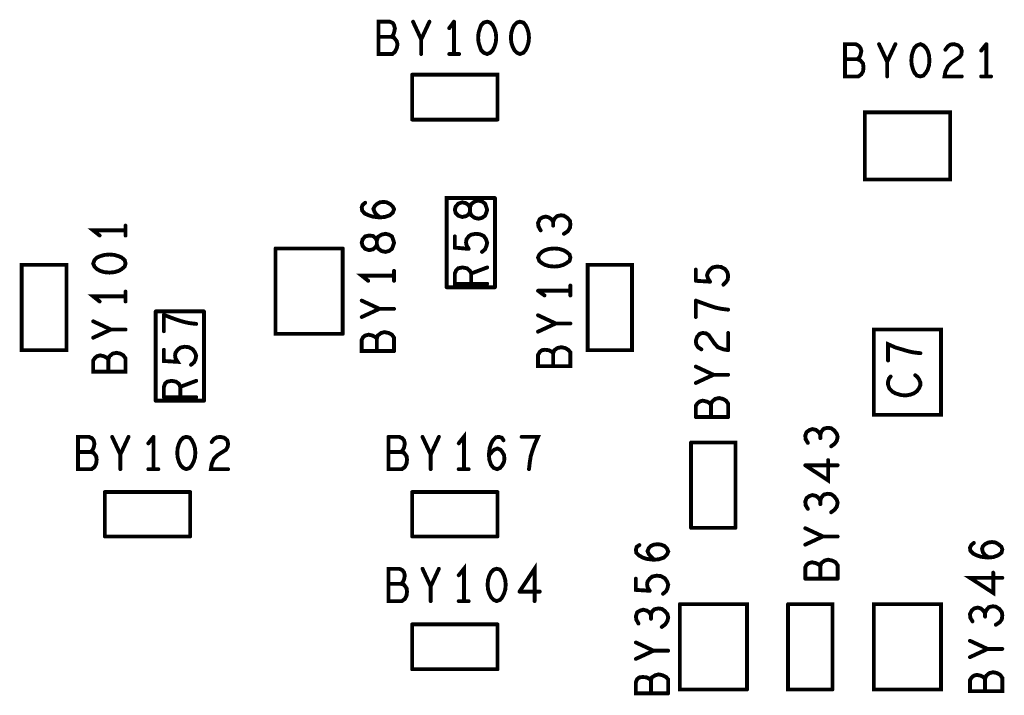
# Model space of a CAD drawing. Extents: x 17.4 to 50.4, y 21.5 to 42.5.
# Tile 31 of 33: x 38.1 to 40.4, y 31.9 to 33.4. Entities that reach past the tile are written whole.
import ezdxf

# ---------------------------------------------------------------- set-up
doc = ezdxf.new("R2010")
doc.units = 0
doc.layers.add('1', color=2, linetype='CONTINUOUS')

msp = doc.modelspace()

# ---------------------------------------------------------------- linework, layer by layer
at = {"layer": '1', "const_width": 0.009}
for points in [[(38.996, 33.361), (38.994, 33.352), (38.99, 33.344), (38.984, 33.339), (38.952, 33.339), (38.952, 33.414), (38.978, 33.414), (38.985, 33.411)], [(39.032, 33.414), (39.051, 33.373)], [(39.051, 33.339), (39.051, 33.373), (39.07, 33.414)], [(39.116, 33.399), (39.127, 33.414)], [(39.127, 33.414), (39.127, 33.339)], [(39.221, 33.398), (39.224, 33.388), (39.225, 33.377), (39.224, 33.366), (39.221, 33.356), (39.217, 33.348), (39.211, 33.342), (39.204, 33.339), (39.196, 33.342), (39.19, 33.348), (39.187, 33.356), (39.184, 33.366), (39.183, 33.377), (39.184, 33.388), (39.187, 33.398), (39.19, 33.406), (39.196, 33.412), (39.204, 33.414), (39.211, 33.412), (39.217, 33.406), (39.221, 33.398)], [(39.28, 33.414), (39.288, 33.412), (39.293, 33.406), (39.297, 33.398), (39.3, 33.388), (39.301, 33.377), (39.3, 33.366), (39.297, 33.356), (39.293, 33.348), (39.288, 33.342), (39.28, 33.339), (39.273, 33.342), (39.267, 33.348), (39.263, 33.356), (39.26, 33.366), (39.259, 33.377), (39.26, 33.388), (39.263, 33.398), (39.267, 33.406), (39.273, 33.412), (39.28, 33.414)], [(38.986, 33.383), (38.988, 33.389), (38.99, 33.398), (38.988, 33.406), (38.985, 33.411)], [(38.986, 33.383), (38.982, 33.379), (38.952, 33.379)], [(38.996, 33.361), (38.994, 33.369), (38.988, 33.377), (38.982, 33.379)], [(40.065, 33.287), (40.072, 33.292), (40.076, 33.299), (40.077, 33.308), (40.076, 33.317), (40.07, 33.324), (40.063, 33.327), (40.067, 33.331), (40.07, 33.337), (40.072, 33.346), (40.07, 33.353), (40.066, 33.358), (40.059, 33.362), (40.034, 33.362), (40.034, 33.287), (40.065, 33.287)], [(40.113, 33.362), (40.132, 33.321), (40.132, 33.287)], [(40.132, 33.321), (40.151, 33.362)], [(40.192, 33.346), (40.195, 33.353), (40.201, 33.359), (40.209, 33.362), (40.216, 33.359), (40.222, 33.353), (40.226, 33.346), (40.229, 33.336), (40.23, 33.324), (40.229, 33.313), (40.226, 33.303), (40.222, 33.296), (40.216, 33.289), (40.209, 33.287), (40.201, 33.289), (40.195, 33.296), (40.192, 33.303), (40.189, 33.313), (40.188, 33.324), (40.189, 33.336), (40.192, 33.346)], [(40.267, 33.349), (40.273, 33.357), (40.279, 33.361), (40.287, 33.362), (40.297, 33.359), (40.303, 33.353)], [(40.3, 33.332), (40.304, 33.338), (40.305, 33.346), (40.303, 33.353)], [(40.362, 33.362), (40.35, 33.347)], [(40.362, 33.362), (40.362, 33.287)], [(39.116, 33.339), (39.139, 33.339)], [(40.063, 33.327), (40.034, 33.327)], [(40.3, 33.332), (40.281, 33.319)], [(40.281, 33.319), (40.273, 33.311), (40.267, 33.298), (40.265, 33.287), (40.305, 33.287)], [(39.03, 33.291), (39.228, 33.291), (39.228, 33.187)], [(39.03, 33.187), (39.03, 33.291)], [(40.35, 33.287), (40.373, 33.287)], [(39.03, 33.187), (39.228, 33.187)], [(40.08, 33.048), (40.278, 33.048), (40.278, 33.204), (40.08, 33.204), (40.08, 33.048)], [(39.222, 33.005), (39.11, 33.005), (39.11, 32.798)], [(39.222, 32.798), (39.222, 33.005)], [(38.954, 32.96), (38.938, 32.962), (38.929, 32.965), (38.92, 32.969), (38.914, 32.976), (38.913, 32.983), (38.915, 32.989), (38.921, 32.994)], [(38.954, 32.96), (38.966, 32.961), (38.978, 32.965), (38.985, 32.971), (38.988, 32.979), (38.985, 32.985), (38.979, 32.991), (38.971, 32.995), (38.964, 32.996), (38.955, 32.995), (38.948, 32.991), (38.943, 32.986), (38.94, 32.98), (38.943, 32.972), (38.948, 32.966), (38.956, 32.96)], [(39.164, 32.973), (39.161, 32.967), (39.155, 32.963), (39.146, 32.961), (39.137, 32.964), (39.131, 32.97), (39.129, 32.978), (39.131, 32.985), (39.137, 32.992), (39.146, 32.995), (39.155, 32.993), (39.161, 32.988), (39.164, 32.983), (39.164, 32.973)], [(39.204, 32.978), (39.202, 32.984), (39.199, 32.992), (39.192, 32.997), (39.184, 32.999), (39.175, 32.997), (39.167, 32.991), (39.164, 32.983), (39.164, 32.973), (39.167, 32.965), (39.175, 32.959), (39.184, 32.957), (39.192, 32.959), (39.199, 32.964), (39.202, 32.971), (39.204, 32.978)], [(39.328, 32.93), (39.323, 32.939), (39.322, 32.947), (39.326, 32.956), (39.332, 32.96)], [(39.332, 32.96), (39.34, 32.962), (39.347, 32.96), (39.353, 32.956), (39.357, 32.95), (39.36, 32.957), (39.366, 32.963), (39.375, 32.965), (39.382, 32.964), (39.39, 32.959), (39.396, 32.952), (39.397, 32.944), (39.396, 32.936), (39.391, 32.928), (39.382, 32.922)], [(38.365, 32.918), (38.365, 32.941)], [(39.357, 32.941), (39.357, 32.95)], [(38.305, 32.918), (38.29, 32.93), (38.365, 32.93)], [(38.948, 32.897), (38.945, 32.891), (38.939, 32.886), (38.93, 32.884), (38.921, 32.887), (38.915, 32.894), (38.913, 32.901), (38.915, 32.909), (38.921, 32.916), (38.93, 32.918), (38.939, 32.917), (38.945, 32.912), (38.948, 32.906), (38.948, 32.897)], [(38.976, 32.882), (38.983, 32.887), (38.986, 32.895), (38.988, 32.901), (38.986, 32.908), (38.983, 32.916), (38.976, 32.92), (38.968, 32.922), (38.959, 32.92), (38.951, 32.915), (38.948, 32.906), (38.948, 32.897), (38.951, 32.888), (38.959, 32.882), (38.968, 32.88), (38.976, 32.882)], [(39.161, 32.887), (39.129, 32.89), (39.129, 32.916)], [(39.156, 32.909), (39.161, 32.916), (39.167, 32.92), (39.177, 32.922)], [(39.177, 32.922), (39.187, 32.921), (39.196, 32.917), (39.201, 32.91), (39.204, 32.901), (39.202, 32.893), (39.199, 32.886), (39.192, 32.88)], [(38.869, 32.888), (38.713, 32.888)], [(38.713, 32.888), (38.713, 32.69), (38.869, 32.69)], [(38.869, 32.888), (38.869, 32.69)], [(39.156, 32.909), (39.155, 32.902), (39.156, 32.896), (39.161, 32.887)], [(39.331, 32.88), (39.338, 32.884), (39.348, 32.887), (39.36, 32.888)], [(39.36, 32.888), (39.371, 32.887), (39.381, 32.884), (39.388, 32.88), (39.395, 32.874), (39.397, 32.867), (39.395, 32.859), (39.388, 32.854), (39.381, 32.85), (39.371, 32.847), (39.36, 32.846), (39.348, 32.847), (39.338, 32.85)], [(38.316, 32.833), (38.328, 32.832), (38.339, 32.833), (38.349, 32.836), (38.356, 32.84), (38.363, 32.846), (38.365, 32.853), (38.363, 32.861), (38.356, 32.867), (38.349, 32.87), (38.339, 32.873), (38.328, 32.874), (38.316, 32.873), (38.306, 32.87), (38.299, 32.867), (38.293, 32.861), (38.29, 32.853), (38.293, 32.846), (38.299, 32.84), (38.306, 32.836), (38.316, 32.833)], [(39.338, 32.85), (39.331, 32.854), (39.325, 32.859), (39.322, 32.867), (39.325, 32.874), (39.331, 32.88)], [(38.228, 32.652), (38.228, 32.85), (38.124, 32.85), (38.124, 32.652), (38.228, 32.652)], [(39.204, 32.806), (39.129, 32.806), (39.129, 32.83), (39.132, 32.837), (39.137, 32.842), (39.147, 32.844), (39.157, 32.842)], [(39.157, 32.842), (39.164, 32.836), (39.167, 32.83), (39.204, 32.844)], [(39.54, 32.85), (39.54, 32.652), (39.437, 32.652), (39.437, 32.85), (39.54, 32.85)], [(39.721, 32.811), (39.716, 32.819), (39.714, 32.826), (39.716, 32.832), (39.721, 32.839), (39.727, 32.844), (39.737, 32.846)], [(39.737, 32.846), (39.747, 32.845), (39.756, 32.84), (39.761, 32.833), (39.763, 32.825), (39.762, 32.816), (39.758, 32.81), (39.752, 32.804)], [(38.928, 32.813), (38.913, 32.825), (38.988, 32.825)], [(38.988, 32.813), (38.988, 32.836)], [(39.167, 32.83), (39.167, 32.806)], [(39.688, 32.813), (39.688, 32.839)], [(39.222, 32.798), (39.11, 32.798)], [(39.397, 32.802), (39.397, 32.779)], [(39.721, 32.811), (39.688, 32.813)], [(38.365, 32.777), (38.29, 32.777), (38.305, 32.765)], [(38.365, 32.765), (38.365, 32.788)], [(39.397, 32.79), (39.322, 32.79)], [(39.337, 32.779), (39.322, 32.79)], [(38.913, 32.767), (38.954, 32.748)], [(39.688, 32.767), (39.707, 32.76), (39.721, 32.755), (39.733, 32.751), (39.747, 32.748), (39.763, 32.746)], [(39.688, 32.729), (39.688, 32.767)], [(38.547, 32.742), (38.435, 32.742)], [(38.435, 32.535), (38.435, 32.742)], [(38.454, 32.734), (38.454, 32.696)], [(38.454, 32.734), (38.472, 32.727)], [(38.547, 32.742), (38.547, 32.535)], [(38.988, 32.748), (38.954, 32.748), (38.913, 32.729)], [(39.363, 32.714), (39.322, 32.733)], [(38.29, 32.719), (38.331, 32.7), (38.365, 32.7)], [(38.472, 32.727), (38.486, 32.722), (38.499, 32.718)], [(38.499, 32.718), (38.512, 32.715), (38.529, 32.713)], [(39.322, 32.695), (39.363, 32.714)], [(39.363, 32.714), (39.397, 32.714)], [(38.29, 32.681), (38.331, 32.7)], [(38.948, 32.679), (38.944, 32.683), (38.938, 32.686), (38.929, 32.688), (38.921, 32.686), (38.916, 32.682), (38.913, 32.676), (38.913, 32.65), (38.988, 32.65)], [(38.988, 32.65), (38.988, 32.681), (38.983, 32.688), (38.975, 32.692), (38.966, 32.694), (38.958, 32.692), (38.95, 32.686), (38.948, 32.679), (38.948, 32.65)], [(39.693, 32.659), (39.689, 32.666), (39.688, 32.674), (39.691, 32.683), (39.697, 32.69), (39.704, 32.692)], [(39.752, 32.654), (39.739, 32.659), (39.731, 32.668), (39.718, 32.687), (39.712, 32.691), (39.704, 32.692)], [(39.763, 32.652), (39.763, 32.692)], [(40.101, 32.502), (40.257, 32.502), (40.257, 32.7), (40.101, 32.7), (40.101, 32.502)], [(38.517, 32.618), (38.524, 32.624), (38.527, 32.63), (38.529, 32.639), (38.526, 32.647), (38.521, 32.654), (38.512, 32.659), (38.502, 32.66), (38.492, 32.658)], [(40.209, 32.645), (40.192, 32.647), (40.179, 32.65), (40.166, 32.654), (40.152, 32.658), (40.134, 32.666), (40.134, 32.628)], [(38.365, 32.633), (38.365, 32.602), (38.29, 32.602), (38.29, 32.628), (38.294, 32.634), (38.299, 32.638), (38.306, 32.64), (38.315, 32.638), (38.321, 32.635), (38.325, 32.631), (38.328, 32.638), (38.335, 32.644), (38.344, 32.646), (38.353, 32.644), (38.36, 32.64), (38.365, 32.633)], [(38.492, 32.658), (38.486, 32.653), (38.481, 32.646), (38.48, 32.64), (38.481, 32.633), (38.486, 32.625), (38.454, 32.627), (38.454, 32.653)], [(39.376, 32.659), (39.385, 32.657), (39.392, 32.653), (39.397, 32.647), (39.397, 32.615), (39.322, 32.615), (39.322, 32.641), (39.326, 32.648), (39.331, 32.652), (39.338, 32.653), (39.347, 32.652), (39.353, 32.649), (39.357, 32.645), (39.36, 32.652), (39.367, 32.657), (39.376, 32.659)], [(39.357, 32.645), (39.357, 32.615)], [(39.693, 32.659), (39.701, 32.654)], [(39.752, 32.654), (39.763, 32.652)], [(38.325, 32.631), (38.325, 32.602)], [(39.729, 32.595), (39.688, 32.614)], [(39.688, 32.576), (39.729, 32.595), (39.763, 32.595)], [(40.14, 32.591), (40.136, 32.586), (40.134, 32.579), (40.134, 32.572), (40.137, 32.563), (40.144, 32.556)], [(40.144, 32.556), (40.151, 32.552), (40.164, 32.548), (40.175, 32.547), (40.186, 32.549), (40.194, 32.552), (40.201, 32.557), (40.206, 32.564), (40.209, 32.571), (40.209, 32.577), (40.206, 32.584), (40.202, 32.59), (40.197, 32.594)], [(38.492, 32.567), (38.489, 32.574), (38.482, 32.579), (38.472, 32.581), (38.462, 32.579), (38.457, 32.575), (38.454, 32.567), (38.454, 32.543)], [(38.529, 32.581), (38.492, 32.567), (38.492, 32.543)], [(38.435, 32.535), (38.547, 32.535)], [(38.529, 32.543), (38.454, 32.543)], [(39.688, 32.497), (39.688, 32.523), (39.692, 32.529), (39.697, 32.533)], [(39.723, 32.526), (39.719, 32.53), (39.713, 32.533), (39.704, 32.535), (39.697, 32.533)], [(39.723, 32.497), (39.723, 32.526), (39.726, 32.533), (39.733, 32.539), (39.742, 32.541), (39.751, 32.539), (39.758, 32.535), (39.763, 32.528), (39.763, 32.497)], [(39.688, 32.497), (39.763, 32.497)], [(39.15, 32.376), (39.15, 32.451), (39.138, 32.436)], [(39.977, 32.456), (39.973, 32.462), (39.967, 32.467), (39.959, 32.469), (39.952, 32.467), (39.945, 32.462), (39.942, 32.454), (39.943, 32.445), (39.948, 32.437)], [(39.985, 32.47), (39.979, 32.463), (39.977, 32.456), (39.977, 32.448)], [(39.985, 32.47), (39.994, 32.472)], [(40.002, 32.429), (40.01, 32.435), (40.015, 32.442), (40.017, 32.451), (40.015, 32.458), (40.009, 32.466), (40.002, 32.471), (39.994, 32.472)], [(38.291, 32.443), (38.293, 32.435), (38.291, 32.426), (38.288, 32.42), (38.284, 32.416), (38.291, 32.414), (38.297, 32.406), (38.298, 32.398), (38.297, 32.389), (38.293, 32.381), (38.286, 32.376), (38.255, 32.376), (38.255, 32.451), (38.28, 32.451), (38.287, 32.448), (38.291, 32.443)], [(38.353, 32.41), (38.334, 32.451)], [(38.372, 32.451), (38.353, 32.41), (38.353, 32.376)], [(38.418, 32.436), (38.43, 32.451)], [(38.43, 32.451), (38.43, 32.376)], [(38.506, 32.376), (38.499, 32.379), (38.493, 32.385), (38.489, 32.393), (38.486, 32.403), (38.485, 32.414), (38.486, 32.425), (38.489, 32.435), (38.493, 32.443), (38.499, 32.449)], [(38.499, 32.449), (38.506, 32.451)], [(38.506, 32.451), (38.514, 32.449), (38.519, 32.443), (38.523, 32.435), (38.526, 32.425), (38.527, 32.414), (38.526, 32.403), (38.523, 32.393), (38.519, 32.385), (38.514, 32.379), (38.506, 32.376)], [(38.565, 32.439), (38.57, 32.446), (38.577, 32.45), (38.585, 32.451), (38.594, 32.449), (38.601, 32.443), (38.603, 32.435), (38.602, 32.428), (38.598, 32.421), (38.579, 32.409), (38.57, 32.4), (38.565, 32.388), (38.563, 32.376), (38.603, 32.376)], [(39.006, 32.376), (38.975, 32.376), (38.975, 32.451)], [(39.017, 32.406), (39.011, 32.414), (39.004, 32.416), (39.008, 32.42), (39.011, 32.426), (39.013, 32.435), (39.011, 32.443), (39.007, 32.448), (39, 32.451), (38.975, 32.451)], [(39.054, 32.451), (39.073, 32.41)], [(39.073, 32.41), (39.092, 32.451)], [(39.224, 32.45), (39.218, 32.444), (39.213, 32.435), (39.21, 32.426), (39.208, 32.41)], [(39.224, 32.45), (39.231, 32.451), (39.238, 32.449), (39.242, 32.443)], [(39.305, 32.406), (39.309, 32.419), (39.314, 32.433), (39.322, 32.451), (39.284, 32.451)], [(39.78, 32.24), (39.78, 32.438), (39.677, 32.438)], [(39.677, 32.24), (39.677, 32.438)], [(38.284, 32.416), (38.255, 32.416)], [(38.975, 32.416), (39.004, 32.416)], [(39.073, 32.41), (39.073, 32.376)], [(39.208, 32.408), (39.215, 32.416), (39.22, 32.421), (39.228, 32.424), (39.235, 32.421), (39.239, 32.416), (39.243, 32.409), (39.244, 32.4)], [(39.243, 32.393), (39.239, 32.385), (39.234, 32.379), (39.227, 32.376), (39.219, 32.379), (39.213, 32.386), (39.209, 32.398), (39.208, 32.41)], [(39.006, 32.376), (39.013, 32.381), (39.017, 32.389), (39.018, 32.398), (39.017, 32.406)], [(39.243, 32.393), (39.244, 32.4)], [(39.305, 32.406), (39.303, 32.393), (39.301, 32.376)], [(39.942, 32.385), (39.995, 32.35), (39.995, 32.397)], [(38.418, 32.376), (38.441, 32.376)], [(39.161, 32.376), (39.138, 32.376)], [(40.017, 32.385), (39.942, 32.385)], [(38.515, 32.323), (38.317, 32.323)], [(38.317, 32.323), (38.317, 32.22)], [(38.515, 32.323), (38.515, 32.22)], [(39.228, 32.323), (39.03, 32.323)], [(39.03, 32.22), (39.03, 32.323)], [(39.228, 32.323), (39.228, 32.22)], [(39.994, 32.319), (39.985, 32.317), (39.979, 32.31), (39.977, 32.303), (39.977, 32.295)], [(40.015, 32.289), (40.017, 32.298), (40.015, 32.305), (40.009, 32.313), (40.002, 32.318), (39.994, 32.319)], [(39.977, 32.303), (39.973, 32.309), (39.967, 32.314), (39.959, 32.316), (39.952, 32.314), (39.945, 32.309), (39.942, 32.301), (39.943, 32.292), (39.948, 32.284)], [(40.015, 32.289), (40.01, 32.282), (40.002, 32.276)], [(39.677, 32.24), (39.78, 32.24)], [(39.942, 32.239), (39.983, 32.22), (39.942, 32.201)], [(38.317, 32.22), (38.515, 32.22)], [(39.03, 32.22), (39.228, 32.22)], [(40.017, 32.22), (39.983, 32.22)], [(40.378, 32.172), (40.365, 32.171), (40.349, 32.173), (40.34, 32.176), (40.332, 32.18), (40.325, 32.187), (40.324, 32.194), (40.327, 32.2), (40.333, 32.205)], [(40.354, 32.197), (40.359, 32.202), (40.367, 32.206), (40.375, 32.207), (40.383, 32.206), (40.39, 32.202), (40.397, 32.196)], [(39.59, 32.166), (39.574, 32.168), (39.565, 32.171), (39.556, 32.176), (39.55, 32.182), (39.549, 32.189), (39.551, 32.196), (39.557, 32.2)], [(39.59, 32.166), (39.602, 32.167), (39.614, 32.171), (39.621, 32.178), (39.624, 32.185), (39.621, 32.192), (39.615, 32.198), (39.607, 32.201), (39.6, 32.202), (39.591, 32.201), (39.584, 32.198), (39.579, 32.193), (39.576, 32.186), (39.579, 32.179), (39.584, 32.173), (39.592, 32.166)], [(40.368, 32.171), (40.359, 32.177), (40.354, 32.183), (40.352, 32.191), (40.354, 32.197)], [(40.397, 32.196), (40.399, 32.19), (40.397, 32.182), (40.389, 32.176)], [(39.942, 32.122), (39.942, 32.148), (39.945, 32.154), (39.95, 32.158)], [(39.95, 32.158), (39.958, 32.16), (39.967, 32.158), (39.973, 32.155), (39.977, 32.151), (39.979, 32.158), (39.987, 32.164), (39.995, 32.166)], [(39.995, 32.166), (40.004, 32.164)], [(40.017, 32.122), (40.017, 32.153), (40.012, 32.16), (40.004, 32.164)], [(40.378, 32.172), (40.389, 32.176)], [(39.006, 32.07), (39.013, 32.075), (39.017, 32.083), (39.018, 32.092), (39.017, 32.1), (39.011, 32.108), (39.004, 32.11), (39.008, 32.114), (39.011, 32.12), (39.013, 32.129), (39.011, 32.137), (39.007, 32.142), (39, 32.145), (38.975, 32.145), (38.975, 32.07), (39.006, 32.07)], [(39.054, 32.145), (39.073, 32.104), (39.073, 32.07)], [(39.073, 32.104), (39.092, 32.145)], [(39.15, 32.07), (39.15, 32.145), (39.138, 32.13)], [(39.226, 32.145), (39.234, 32.143), (39.239, 32.137), (39.243, 32.129), (39.246, 32.119), (39.247, 32.108), (39.246, 32.097), (39.243, 32.087), (39.239, 32.079), (39.234, 32.073), (39.226, 32.07), (39.219, 32.073), (39.213, 32.079), (39.209, 32.087), (39.206, 32.097), (39.205, 32.108), (39.206, 32.119), (39.209, 32.129), (39.213, 32.137), (39.219, 32.143), (39.226, 32.145)], [(39.279, 32.092), (39.314, 32.145), (39.314, 32.07)], [(39.977, 32.151), (39.977, 32.122)], [(40.399, 32.124), (40.324, 32.124), (40.378, 32.089), (40.378, 32.136)], [(39.581, 32.094), (39.549, 32.096), (39.549, 32.122)], [(39.581, 32.094), (39.576, 32.102), (39.575, 32.109), (39.576, 32.115)], [(39.576, 32.115), (39.581, 32.122), (39.587, 32.127), (39.597, 32.129), (39.607, 32.128), (39.616, 32.123), (39.621, 32.116), (39.624, 32.108), (39.622, 32.099)], [(39.942, 32.122), (40.017, 32.122)], [(39.004, 32.11), (38.975, 32.11)], [(39.326, 32.092), (39.279, 32.092)], [(39.612, 32.087), (39.619, 32.093), (39.622, 32.099)], [(39.138, 32.07), (39.161, 32.07)], [(39.555, 32.018), (39.55, 32.027), (39.549, 32.035), (39.552, 32.044), (39.559, 32.048), (39.566, 32.05), (39.574, 32.048), (39.58, 32.044), (39.584, 32.038), (39.586, 32.045), (39.592, 32.051)], [(39.609, 32.01), (39.617, 32.016), (39.622, 32.024), (39.624, 32.032), (39.622, 32.04), (39.616, 32.047), (39.609, 32.052), (39.601, 32.053), (39.592, 32.051)], [(39.807, 31.865), (39.807, 32.063), (39.651, 32.063)], [(39.651, 32.063), (39.651, 31.865), (39.807, 31.865)], [(40.005, 31.865), (40.005, 32.063), (39.902, 32.063)], [(39.902, 32.063), (39.902, 31.865), (40.005, 31.865)], [(40.101, 31.865), (40.257, 31.865), (40.257, 32.063), (40.101, 32.063), (40.101, 31.865)], [(40.359, 32.042), (40.355, 32.048), (40.349, 32.053), (40.342, 32.055), (40.334, 32.053), (40.328, 32.048), (40.324, 32.04), (40.325, 32.031), (40.33, 32.023)], [(40.359, 32.034), (40.359, 32.042), (40.362, 32.049), (40.368, 32.056), (40.377, 32.058)], [(40.377, 32.058), (40.384, 32.057), (40.392, 32.052), (40.398, 32.044), (40.399, 32.037), (40.398, 32.028), (40.393, 32.021), (40.384, 32.015)], [(39.584, 32.038), (39.584, 32.029)], [(39.228, 32.016), (39.03, 32.016)], [(39.03, 31.912), (39.03, 32.016)], [(39.228, 32.016), (39.228, 31.912)], [(40.324, 31.978), (40.365, 31.959), (40.399, 31.959)], [(39.549, 31.936), (39.59, 31.955), (39.549, 31.974)], [(39.59, 31.955), (39.624, 31.955)], [(40.365, 31.959), (40.324, 31.94)], [(39.03, 31.912), (39.228, 31.912)], [(39.624, 31.856), (39.549, 31.856), (39.549, 31.882), (39.552, 31.889), (39.557, 31.893), (39.565, 31.894), (39.574, 31.893), (39.58, 31.89), (39.584, 31.886), (39.586, 31.893), (39.594, 31.898)], [(39.584, 31.886), (39.584, 31.856)], [(39.624, 31.856), (39.624, 31.888), (39.619, 31.894), (39.611, 31.898), (39.602, 31.9), (39.594, 31.898)], [(40.333, 31.897), (40.34, 31.899), (40.349, 31.897), (40.355, 31.894), (40.359, 31.89), (40.362, 31.897), (40.369, 31.903), (40.378, 31.905), (40.387, 31.903), (40.394, 31.899), (40.399, 31.892), (40.399, 31.861), (40.324, 31.861), (40.324, 31.887), (40.328, 31.893), (40.333, 31.897)], [(40.359, 31.89), (40.359, 31.861)]]:
    msp.add_lwpolyline(points, dxfattribs=at)
at = {"layer": '1', "const_width": 0.0045}
for points in [[(39.03425, 33.414, 1), (39.02975, 33.414, 1)], [(39.07225, 33.414, 1), (39.06775, 33.414, 1)], [(39.12925, 33.414, 1), (39.12475, 33.414, 1)], [(39.12925, 33.414, 1), (39.12475, 33.414, 1)], [(39.28225, 33.414, 1), (39.27775, 33.414, 1)], [(39.28225, 33.414, 1), (39.27775, 33.414, 1)], [(38.98725, 33.411, 1), (38.98275, 33.411, 1)], [(38.98725, 33.411, 1), (38.98275, 33.411, 1)], [(39.11825, 33.399, 1), (39.11375, 33.399, 1)], [(39.22325, 33.398, 1), (39.21875, 33.398, 1)], [(39.22325, 33.398, 1), (39.21875, 33.398, 1)], [(38.95425, 33.379, 1), (38.94975, 33.379, 1)], [(38.98425, 33.379, 1), (38.97975, 33.379, 1)], [(38.98825, 33.383, 1), (38.98375, 33.383, 1)], [(38.98825, 33.383, 1), (38.98375, 33.383, 1)], [(39.05325, 33.373, 1), (39.04875, 33.373, 1)], [(38.99825, 33.361, 1), (38.99375, 33.361, 1)], [(38.99825, 33.361, 1), (38.99375, 33.361, 1)], [(40.11525, 33.362, 1), (40.11075, 33.362, 1)], [(40.15325, 33.362, 1), (40.14875, 33.362, 1)], [(40.19425, 33.346, 1), (40.18975, 33.346, 1)], [(40.19425, 33.346, 1), (40.18975, 33.346, 1)], [(40.26925, 33.349, 1), (40.26475, 33.349, 1)], [(40.30525, 33.353, 1), (40.30075, 33.353, 1)], [(40.30525, 33.353, 1), (40.30075, 33.353, 1)], [(40.35225, 33.347, 1), (40.34775, 33.347, 1)], [(40.36425, 33.362, 1), (40.35975, 33.362, 1)], [(40.36425, 33.362, 1), (40.35975, 33.362, 1)], [(39.05325, 33.339, 1), (39.04875, 33.339, 1)], [(39.11825, 33.339, 1), (39.11375, 33.339, 1)], [(39.12925, 33.339, 1), (39.12475, 33.339, 1)], [(39.14125, 33.339, 1), (39.13675, 33.339, 1)], [(40.03625, 33.327, 1), (40.03175, 33.327, 1)], [(40.06525, 33.327, 1), (40.06075, 33.327, 1)], [(40.30225, 33.332, 1), (40.29775, 33.332, 1)], [(40.30225, 33.332, 1), (40.29775, 33.332, 1)], [(40.13425, 33.321, 1), (40.12975, 33.321, 1)], [(40.28325, 33.319, 1), (40.27875, 33.319, 1)], [(40.28325, 33.319, 1), (40.27875, 33.319, 1)], [(39.03225, 33.291, 1), (39.02775, 33.291, 1)], [(39.03225, 33.291, 1), (39.02775, 33.291, 1)], [(40.06725, 33.287, 1), (40.06275, 33.287, 1)], [(40.06725, 33.287, 1), (40.06275, 33.287, 1)], [(40.13425, 33.287, 1), (40.12975, 33.287, 1)], [(40.30725, 33.287, 1), (40.30275, 33.287, 1)], [(40.35225, 33.287, 1), (40.34775, 33.287, 1)], [(40.36425, 33.287, 1), (40.35975, 33.287, 1)], [(40.37525, 33.287, 1), (40.37075, 33.287, 1)], [(39.03225, 33.187, 1), (39.02775, 33.187, 1)], [(39.03225, 33.187, 1), (39.02775, 33.187, 1)], [(39.23025, 33.187, 1), (39.22575, 33.187, 1)], [(39.23025, 33.187, 1), (39.22575, 33.187, 1)], [(40.08225, 33.048, 1), (40.07775, 33.048, 1)], [(40.08225, 33.048, 1), (40.07775, 33.048, 1)], [(39.22425, 33.005, 1), (39.21975, 33.005, 1)], [(39.22425, 33.005, 1), (39.21975, 33.005, 1)], [(38.92325, 32.994, 1), (38.91875, 32.994, 1)], [(38.95625, 32.96, 1), (38.95175, 32.96, 1)], [(38.95625, 32.96, 1), (38.95175, 32.96, 1)], [(38.95825, 32.96, 1), (38.95375, 32.96, 1)], [(39.16625, 32.973, 1), (39.16175, 32.973, 1)], [(39.16625, 32.973, 1), (39.16175, 32.973, 1)], [(39.20625, 32.978, 1), (39.20175, 32.978, 1)], [(39.20625, 32.978, 1), (39.20175, 32.978, 1)], [(39.33425, 32.96, 1), (39.32975, 32.96, 1)], [(39.33425, 32.96, 1), (39.32975, 32.96, 1)], [(38.36725, 32.941, 1), (38.36275, 32.941, 1)], [(39.35925, 32.95, 1), (39.35475, 32.95, 1)], [(39.35925, 32.941, 1), (39.35475, 32.941, 1)], [(38.30725, 32.918, 1), (38.30275, 32.918, 1)], [(38.36725, 32.93, 1), (38.36275, 32.93, 1)], [(38.36725, 32.918, 1), (38.36275, 32.918, 1)], [(39.13125, 32.916, 1), (39.12675, 32.916, 1)], [(39.17925, 32.922, 1), (39.17475, 32.922, 1)], [(39.17925, 32.922, 1), (39.17475, 32.922, 1)], [(39.33025, 32.93, 1), (39.32575, 32.93, 1)], [(39.38425, 32.922, 1), (39.37975, 32.922, 1)], [(38.71525, 32.888, 1), (38.71075, 32.888, 1)], [(38.71525, 32.888, 1), (38.71075, 32.888, 1)], [(38.87125, 32.888, 1), (38.86675, 32.888, 1)], [(38.87125, 32.888, 1), (38.86675, 32.888, 1)], [(38.95025, 32.897, 1), (38.94575, 32.897, 1)], [(38.95025, 32.897, 1), (38.94575, 32.897, 1)], [(39.15825, 32.909, 1), (39.15375, 32.909, 1)], [(39.15825, 32.909, 1), (39.15375, 32.909, 1)], [(39.36225, 32.888, 1), (39.35775, 32.888, 1)], [(39.36225, 32.888, 1), (39.35775, 32.888, 1)], [(38.97825, 32.882, 1), (38.97375, 32.882, 1)], [(38.97825, 32.882, 1), (38.97375, 32.882, 1)], [(39.16325, 32.887, 1), (39.15875, 32.887, 1)], [(39.16325, 32.887, 1), (39.15875, 32.887, 1)], [(39.19425, 32.88, 1), (39.18975, 32.88, 1)], [(39.33325, 32.88, 1), (39.32875, 32.88, 1)], [(39.33325, 32.88, 1), (39.32875, 32.88, 1)], [(39.20625, 32.844, 1), (39.20175, 32.844, 1)], [(39.34025, 32.85, 1), (39.33575, 32.85, 1)], [(39.34025, 32.85, 1), (39.33575, 32.85, 1)], [(39.54225, 32.85, 1), (39.53775, 32.85, 1)], [(39.54225, 32.85, 1), (39.53775, 32.85, 1)], [(39.73925, 32.846, 1), (39.73475, 32.846, 1)], [(39.73925, 32.846, 1), (39.73475, 32.846, 1)], [(38.31825, 32.833, 1), (38.31375, 32.833, 1)], [(38.31825, 32.833, 1), (38.31375, 32.833, 1)], [(38.99025, 32.836, 1), (38.98575, 32.836, 1)], [(38.99025, 32.825, 1), (38.98575, 32.825, 1)], [(39.15925, 32.842, 1), (39.15475, 32.842, 1)], [(39.15925, 32.842, 1), (39.15475, 32.842, 1)], [(39.16925, 32.83, 1), (39.16475, 32.83, 1)], [(39.69025, 32.839, 1), (39.68575, 32.839, 1)], [(38.93025, 32.813, 1), (38.92575, 32.813, 1)], [(38.99025, 32.813, 1), (38.98575, 32.813, 1)], [(39.11225, 32.798, 1), (39.10775, 32.798, 1)], [(39.11225, 32.798, 1), (39.10775, 32.798, 1)], [(39.16925, 32.806, 1), (39.16475, 32.806, 1)], [(39.20625, 32.806, 1), (39.20175, 32.806, 1)], [(39.22425, 32.798, 1), (39.21975, 32.798, 1)], [(39.22425, 32.798, 1), (39.21975, 32.798, 1)], [(39.39925, 32.802, 1), (39.39475, 32.802, 1)], [(39.69025, 32.813, 1), (39.68575, 32.813, 1)], [(39.69025, 32.813, 1), (39.68575, 32.813, 1)], [(39.72325, 32.811, 1), (39.71875, 32.811, 1)], [(39.72325, 32.811, 1), (39.71875, 32.811, 1)], [(39.75425, 32.804, 1), (39.74975, 32.804, 1)], [(38.36725, 32.788, 1), (38.36275, 32.788, 1)], [(38.36725, 32.777, 1), (38.36275, 32.777, 1)], [(39.32425, 32.79, 1), (39.31975, 32.79, 1)], [(39.32425, 32.79, 1), (39.31975, 32.79, 1)], [(39.33925, 32.779, 1), (39.33475, 32.779, 1)], [(39.39925, 32.79, 1), (39.39475, 32.79, 1)], [(39.39925, 32.779, 1), (39.39475, 32.779, 1)], [(38.30725, 32.765, 1), (38.30275, 32.765, 1)], [(38.36725, 32.765, 1), (38.36275, 32.765, 1)], [(38.91525, 32.767, 1), (38.91075, 32.767, 1)], [(39.69025, 32.767, 1), (39.68575, 32.767, 1)], [(39.69025, 32.767, 1), (39.68575, 32.767, 1)], [(38.43725, 32.742, 1), (38.43275, 32.742, 1)], [(38.43725, 32.742, 1), (38.43275, 32.742, 1)], [(38.45625, 32.734, 1), (38.45175, 32.734, 1)], [(38.45625, 32.734, 1), (38.45175, 32.734, 1)], [(38.54925, 32.742, 1), (38.54475, 32.742, 1)], [(38.54925, 32.742, 1), (38.54475, 32.742, 1)], [(38.91525, 32.729, 1), (38.91075, 32.729, 1)], [(38.95625, 32.748, 1), (38.95175, 32.748, 1)], [(38.99025, 32.748, 1), (38.98575, 32.748, 1)], [(39.32425, 32.733, 1), (39.31975, 32.733, 1)], [(39.69025, 32.729, 1), (39.68575, 32.729, 1)], [(39.76525, 32.746, 1), (39.76075, 32.746, 1)], [(38.29225, 32.719, 1), (38.28775, 32.719, 1)], [(38.47425, 32.727, 1), (38.46975, 32.727, 1)], [(38.47425, 32.727, 1), (38.46975, 32.727, 1)], [(38.50125, 32.718, 1), (38.49675, 32.718, 1)], [(38.50125, 32.718, 1), (38.49675, 32.718, 1)], [(38.53125, 32.713, 1), (38.52675, 32.713, 1)], [(39.36525, 32.714, 1), (39.36075, 32.714, 1)], [(39.36525, 32.714, 1), (39.36075, 32.714, 1)], [(39.36525, 32.714, 1), (39.36075, 32.714, 1)], [(39.39925, 32.714, 1), (39.39475, 32.714, 1)], [(38.33325, 32.7, 1), (38.32875, 32.7, 1)], [(38.36725, 32.7, 1), (38.36275, 32.7, 1)], [(38.45625, 32.696, 1), (38.45175, 32.696, 1)], [(38.87125, 32.69, 1), (38.86675, 32.69, 1)], [(38.87125, 32.69, 1), (38.86675, 32.69, 1)], [(39.32425, 32.695, 1), (39.31975, 32.695, 1)], [(39.70625, 32.692, 1), (39.70175, 32.692, 1)], [(39.70625, 32.692, 1), (39.70175, 32.692, 1)], [(39.76525, 32.692, 1), (39.76075, 32.692, 1)], [(38.29225, 32.681, 1), (38.28775, 32.681, 1)], [(38.95025, 32.679, 1), (38.94575, 32.679, 1)], [(38.23025, 32.652, 1), (38.22575, 32.652, 1)], [(38.23025, 32.652, 1), (38.22575, 32.652, 1)], [(38.45625, 32.653, 1), (38.45175, 32.653, 1)], [(38.49425, 32.658, 1), (38.48975, 32.658, 1)], [(38.49425, 32.658, 1), (38.48975, 32.658, 1)], [(38.95025, 32.65, 1), (38.94575, 32.65, 1)], [(38.99025, 32.65, 1), (38.98575, 32.65, 1)], [(38.99025, 32.65, 1), (38.98575, 32.65, 1)], [(39.35925, 32.645, 1), (39.35475, 32.645, 1)], [(39.37825, 32.659, 1), (39.37375, 32.659, 1)], [(39.37825, 32.659, 1), (39.37375, 32.659, 1)], [(39.69525, 32.659, 1), (39.69075, 32.659, 1)], [(39.69525, 32.659, 1), (39.69075, 32.659, 1)], [(39.70325, 32.654, 1), (39.69875, 32.654, 1)], [(39.75425, 32.654, 1), (39.74975, 32.654, 1)], [(39.75425, 32.654, 1), (39.74975, 32.654, 1)], [(39.76525, 32.652, 1), (39.76075, 32.652, 1)], [(39.76525, 32.652, 1), (39.76075, 32.652, 1)], [(40.21125, 32.645, 1), (40.20675, 32.645, 1)], [(38.32725, 32.631, 1), (38.32275, 32.631, 1)], [(38.36725, 32.633, 1), (38.36275, 32.633, 1)], [(38.36725, 32.633, 1), (38.36275, 32.633, 1)], [(38.51925, 32.618, 1), (38.51475, 32.618, 1)], [(39.35925, 32.615, 1), (39.35475, 32.615, 1)], [(39.69025, 32.614, 1), (39.68575, 32.614, 1)], [(40.13625, 32.628, 1), (40.13175, 32.628, 1)], [(38.32725, 32.602, 1), (38.32275, 32.602, 1)], [(39.73125, 32.595, 1), (39.72675, 32.595, 1)], [(39.76525, 32.595, 1), (39.76075, 32.595, 1)], [(40.14225, 32.591, 1), (40.13775, 32.591, 1)], [(40.19925, 32.594, 1), (40.19475, 32.594, 1)], [(38.53125, 32.581, 1), (38.52675, 32.581, 1)], [(39.69025, 32.576, 1), (39.68575, 32.576, 1)], [(38.49425, 32.567, 1), (38.48975, 32.567, 1)], [(40.14625, 32.556, 1), (40.14175, 32.556, 1)], [(40.14625, 32.556, 1), (40.14175, 32.556, 1)], [(38.43725, 32.535, 1), (38.43275, 32.535, 1)], [(38.43725, 32.535, 1), (38.43275, 32.535, 1)], [(38.45625, 32.543, 1), (38.45175, 32.543, 1)], [(38.45625, 32.543, 1), (38.45175, 32.543, 1)], [(38.49425, 32.543, 1), (38.48975, 32.543, 1)], [(38.53125, 32.543, 1), (38.52675, 32.543, 1)], [(38.54925, 32.535, 1), (38.54475, 32.535, 1)], [(38.54925, 32.535, 1), (38.54475, 32.535, 1)], [(39.69925, 32.533, 1), (39.69475, 32.533, 1)], [(39.69925, 32.533, 1), (39.69475, 32.533, 1)], [(39.72525, 32.526, 1), (39.72075, 32.526, 1)], [(40.10325, 32.502, 1), (40.09875, 32.502, 1)], [(40.10325, 32.502, 1), (40.09875, 32.502, 1)], [(39.69025, 32.497, 1), (39.68575, 32.497, 1)], [(39.69025, 32.497, 1), (39.68575, 32.497, 1)], [(39.72525, 32.497, 1), (39.72075, 32.497, 1)], [(39.76525, 32.497, 1), (39.76075, 32.497, 1)], [(39.76525, 32.497, 1), (39.76075, 32.497, 1)], [(39.97925, 32.456, 1), (39.97475, 32.456, 1)], [(39.98725, 32.47, 1), (39.98275, 32.47, 1)], [(39.98725, 32.47, 1), (39.98275, 32.47, 1)], [(39.99625, 32.472, 1), (39.99175, 32.472, 1)], [(39.99625, 32.472, 1), (39.99175, 32.472, 1)], [(38.29325, 32.443, 1), (38.28875, 32.443, 1)], [(38.29325, 32.443, 1), (38.28875, 32.443, 1)], [(38.33625, 32.451, 1), (38.33175, 32.451, 1)], [(38.37425, 32.451, 1), (38.36975, 32.451, 1)], [(38.42025, 32.436, 1), (38.41575, 32.436, 1)], [(38.43225, 32.451, 1), (38.42775, 32.451, 1)], [(38.43225, 32.451, 1), (38.42775, 32.451, 1)], [(38.50125, 32.449, 1), (38.49675, 32.449, 1)], [(38.50125, 32.449, 1), (38.49675, 32.449, 1)], [(38.50825, 32.451, 1), (38.50375, 32.451, 1)], [(38.50825, 32.451, 1), (38.50375, 32.451, 1)], [(38.56725, 32.439, 1), (38.56275, 32.439, 1)], [(38.97725, 32.451, 1), (38.97275, 32.451, 1)], [(38.97725, 32.451, 1), (38.97275, 32.451, 1)], [(39.05625, 32.451, 1), (39.05175, 32.451, 1)], [(39.09425, 32.451, 1), (39.08975, 32.451, 1)], [(39.14025, 32.436, 1), (39.13575, 32.436, 1)], [(39.22625, 32.45, 1), (39.22175, 32.45, 1)], [(39.22625, 32.45, 1), (39.22175, 32.45, 1)], [(39.24425, 32.443, 1), (39.23975, 32.443, 1)], [(39.28625, 32.451, 1), (39.28175, 32.451, 1)], [(39.67925, 32.438, 1), (39.67475, 32.438, 1)], [(39.67925, 32.438, 1), (39.67475, 32.438, 1)], [(39.95025, 32.437, 1), (39.94575, 32.437, 1)], [(39.97925, 32.448, 1), (39.97475, 32.448, 1)], [(38.25725, 32.416, 1), (38.25275, 32.416, 1)], [(38.28625, 32.416, 1), (38.28175, 32.416, 1)], [(38.35525, 32.41, 1), (38.35075, 32.41, 1)], [(38.97725, 32.416, 1), (38.97275, 32.416, 1)], [(39.00625, 32.416, 1), (39.00175, 32.416, 1)], [(39.07525, 32.41, 1), (39.07075, 32.41, 1)], [(39.07525, 32.41, 1), (39.07075, 32.41, 1)], [(39.07525, 32.41, 1), (39.07075, 32.41, 1)], [(39.21025, 32.41, 1), (39.20575, 32.41, 1)], [(39.21025, 32.41, 1), (39.20575, 32.41, 1)], [(40.00425, 32.429, 1), (39.99975, 32.429, 1)], [(39.01925, 32.406, 1), (39.01475, 32.406, 1)], [(39.01925, 32.406, 1), (39.01475, 32.406, 1)], [(39.21025, 32.408, 1), (39.20575, 32.408, 1)], [(39.24525, 32.393, 1), (39.24075, 32.393, 1)], [(39.24525, 32.393, 1), (39.24075, 32.393, 1)], [(39.24625, 32.4, 1), (39.24175, 32.4, 1)], [(39.24625, 32.4, 1), (39.24175, 32.4, 1)], [(39.30725, 32.406, 1), (39.30275, 32.406, 1)], [(39.30725, 32.406, 1), (39.30275, 32.406, 1)], [(39.99725, 32.397, 1), (39.99275, 32.397, 1)], [(38.35525, 32.376, 1), (38.35075, 32.376, 1)], [(38.42025, 32.376, 1), (38.41575, 32.376, 1)], [(38.43225, 32.376, 1), (38.42775, 32.376, 1)], [(38.44325, 32.376, 1), (38.43875, 32.376, 1)], [(38.50825, 32.376, 1), (38.50375, 32.376, 1)], [(38.50825, 32.376, 1), (38.50375, 32.376, 1)], [(38.60525, 32.376, 1), (38.60075, 32.376, 1)], [(39.00825, 32.376, 1), (39.00375, 32.376, 1)], [(39.00825, 32.376, 1), (39.00375, 32.376, 1)], [(39.07525, 32.376, 1), (39.07075, 32.376, 1)], [(39.14025, 32.376, 1), (39.13575, 32.376, 1)], [(39.15225, 32.376, 1), (39.14775, 32.376, 1)], [(39.16325, 32.376, 1), (39.15875, 32.376, 1)], [(39.30325, 32.376, 1), (39.29875, 32.376, 1)], [(39.94425, 32.385, 1), (39.93975, 32.385, 1)], [(39.94425, 32.385, 1), (39.93975, 32.385, 1)], [(40.01925, 32.385, 1), (40.01475, 32.385, 1)], [(38.31925, 32.323, 1), (38.31475, 32.323, 1)], [(38.31925, 32.323, 1), (38.31475, 32.323, 1)], [(38.51725, 32.323, 1), (38.51275, 32.323, 1)], [(38.51725, 32.323, 1), (38.51275, 32.323, 1)], [(39.03225, 32.323, 1), (39.02775, 32.323, 1)], [(39.03225, 32.323, 1), (39.02775, 32.323, 1)], [(39.23025, 32.323, 1), (39.22575, 32.323, 1)], [(39.23025, 32.323, 1), (39.22575, 32.323, 1)], [(39.99625, 32.319, 1), (39.99175, 32.319, 1)], [(39.99625, 32.319, 1), (39.99175, 32.319, 1)], [(39.97925, 32.303, 1), (39.97475, 32.303, 1)], [(39.97925, 32.295, 1), (39.97475, 32.295, 1)], [(39.95025, 32.284, 1), (39.94575, 32.284, 1)], [(40.00425, 32.276, 1), (39.99975, 32.276, 1)], [(40.01725, 32.289, 1), (40.01275, 32.289, 1)], [(40.01725, 32.289, 1), (40.01275, 32.289, 1)], [(39.67925, 32.24, 1), (39.67475, 32.24, 1)], [(39.67925, 32.24, 1), (39.67475, 32.24, 1)], [(39.78225, 32.24, 1), (39.77775, 32.24, 1)], [(39.78225, 32.24, 1), (39.77775, 32.24, 1)], [(39.94425, 32.239, 1), (39.93975, 32.239, 1)], [(38.31925, 32.22, 1), (38.31475, 32.22, 1)], [(38.31925, 32.22, 1), (38.31475, 32.22, 1)], [(38.51725, 32.22, 1), (38.51275, 32.22, 1)], [(38.51725, 32.22, 1), (38.51275, 32.22, 1)], [(39.03225, 32.22, 1), (39.02775, 32.22, 1)], [(39.03225, 32.22, 1), (39.02775, 32.22, 1)], [(39.23025, 32.22, 1), (39.22575, 32.22, 1)], [(39.23025, 32.22, 1), (39.22575, 32.22, 1)], [(39.98525, 32.22, 1), (39.98075, 32.22, 1)], [(40.01925, 32.22, 1), (40.01475, 32.22, 1)], [(40.33525, 32.205, 1), (40.33075, 32.205, 1)], [(39.55925, 32.2, 1), (39.55475, 32.2, 1)], [(39.94425, 32.201, 1), (39.93975, 32.201, 1)], [(40.35625, 32.197, 1), (40.35175, 32.197, 1)], [(40.35625, 32.197, 1), (40.35175, 32.197, 1)], [(40.39925, 32.196, 1), (40.39475, 32.196, 1)], [(40.39925, 32.196, 1), (40.39475, 32.196, 1)], [(39.59225, 32.166, 1), (39.58775, 32.166, 1)], [(39.59225, 32.166, 1), (39.58775, 32.166, 1)], [(39.59425, 32.166, 1), (39.58975, 32.166, 1)], [(39.95225, 32.158, 1), (39.94775, 32.158, 1)], [(39.95225, 32.158, 1), (39.94775, 32.158, 1)], [(39.99725, 32.166, 1), (39.99275, 32.166, 1)], [(39.99725, 32.166, 1), (39.99275, 32.166, 1)], [(40.00625, 32.164, 1), (40.00175, 32.164, 1)], [(40.00625, 32.164, 1), (40.00175, 32.164, 1)], [(40.37025, 32.171, 1), (40.36575, 32.171, 1)], [(40.38025, 32.172, 1), (40.37575, 32.172, 1)], [(40.38025, 32.172, 1), (40.37575, 32.172, 1)], [(40.39125, 32.176, 1), (40.38675, 32.176, 1)], [(40.39125, 32.176, 1), (40.38675, 32.176, 1)], [(39.05625, 32.145, 1), (39.05175, 32.145, 1)], [(39.09425, 32.145, 1), (39.08975, 32.145, 1)], [(39.22825, 32.145, 1), (39.22375, 32.145, 1)], [(39.22825, 32.145, 1), (39.22375, 32.145, 1)], [(39.97925, 32.151, 1), (39.97475, 32.151, 1)], [(40.38025, 32.136, 1), (40.37575, 32.136, 1)], [(39.14025, 32.13, 1), (39.13575, 32.13, 1)], [(39.55125, 32.122, 1), (39.54675, 32.122, 1)], [(39.57825, 32.115, 1), (39.57375, 32.115, 1)], [(39.57825, 32.115, 1), (39.57375, 32.115, 1)], [(39.94425, 32.122, 1), (39.93975, 32.122, 1)], [(39.94425, 32.122, 1), (39.93975, 32.122, 1)], [(39.97925, 32.122, 1), (39.97475, 32.122, 1)], [(40.01925, 32.122, 1), (40.01475, 32.122, 1)], [(40.01925, 32.122, 1), (40.01475, 32.122, 1)], [(40.40125, 32.124, 1), (40.39675, 32.124, 1)], [(38.97725, 32.11, 1), (38.97275, 32.11, 1)], [(39.00625, 32.11, 1), (39.00175, 32.11, 1)], [(39.07525, 32.104, 1), (39.07075, 32.104, 1)], [(39.28125, 32.092, 1), (39.27675, 32.092, 1)], [(39.28125, 32.092, 1), (39.27675, 32.092, 1)], [(39.32825, 32.092, 1), (39.32375, 32.092, 1)], [(39.58325, 32.094, 1), (39.57875, 32.094, 1)], [(39.58325, 32.094, 1), (39.57875, 32.094, 1)], [(39.62425, 32.099, 1), (39.61975, 32.099, 1)], [(39.62425, 32.099, 1), (39.61975, 32.099, 1)], [(39.00825, 32.07, 1), (39.00375, 32.07, 1)], [(39.00825, 32.07, 1), (39.00375, 32.07, 1)], [(39.07525, 32.07, 1), (39.07075, 32.07, 1)], [(39.14025, 32.07, 1), (39.13575, 32.07, 1)], [(39.15225, 32.07, 1), (39.14775, 32.07, 1)], [(39.16325, 32.07, 1), (39.15875, 32.07, 1)], [(39.31625, 32.07, 1), (39.31175, 32.07, 1)], [(39.61425, 32.087, 1), (39.60975, 32.087, 1)], [(39.59425, 32.051, 1), (39.58975, 32.051, 1)], [(39.59425, 32.051, 1), (39.58975, 32.051, 1)], [(39.65325, 32.063, 1), (39.64875, 32.063, 1)], [(39.65325, 32.063, 1), (39.64875, 32.063, 1)], [(39.90425, 32.063, 1), (39.89975, 32.063, 1)], [(39.90425, 32.063, 1), (39.89975, 32.063, 1)], [(40.37925, 32.058, 1), (40.37475, 32.058, 1)], [(40.37925, 32.058, 1), (40.37475, 32.058, 1)], [(39.58625, 32.038, 1), (39.58175, 32.038, 1)], [(39.58625, 32.029, 1), (39.58175, 32.029, 1)], [(40.33225, 32.023, 1), (40.32775, 32.023, 1)], [(40.36125, 32.042, 1), (40.35675, 32.042, 1)], [(40.36125, 32.034, 1), (40.35675, 32.034, 1)], [(39.03225, 32.016, 1), (39.02775, 32.016, 1)], [(39.03225, 32.016, 1), (39.02775, 32.016, 1)], [(39.23025, 32.016, 1), (39.22575, 32.016, 1)], [(39.23025, 32.016, 1), (39.22575, 32.016, 1)], [(39.55725, 32.018, 1), (39.55275, 32.018, 1)], [(39.61125, 32.01, 1), (39.60675, 32.01, 1)], [(40.38625, 32.015, 1), (40.38175, 32.015, 1)], [(40.32625, 31.978, 1), (40.32175, 31.978, 1)], [(39.55125, 31.974, 1), (39.54675, 31.974, 1)], [(39.59225, 31.955, 1), (39.58775, 31.955, 1)], [(39.62625, 31.955, 1), (39.62175, 31.955, 1)], [(40.36725, 31.959, 1), (40.36275, 31.959, 1)], [(40.40125, 31.959, 1), (40.39675, 31.959, 1)], [(39.55125, 31.936, 1), (39.54675, 31.936, 1)], [(40.32625, 31.94, 1), (40.32175, 31.94, 1)], [(39.03225, 31.912, 1), (39.02775, 31.912, 1)], [(39.03225, 31.912, 1), (39.02775, 31.912, 1)], [(39.23025, 31.912, 1), (39.22575, 31.912, 1)], [(39.23025, 31.912, 1), (39.22575, 31.912, 1)], [(39.58625, 31.886, 1), (39.58175, 31.886, 1)], [(39.59625, 31.898, 1), (39.59175, 31.898, 1)], [(39.59625, 31.898, 1), (39.59175, 31.898, 1)], [(40.33525, 31.897, 1), (40.33075, 31.897, 1)], [(40.33525, 31.897, 1), (40.33075, 31.897, 1)], [(40.36125, 31.89, 1), (40.35675, 31.89, 1)], [(39.80925, 31.865, 1), (39.80475, 31.865, 1)], [(39.80925, 31.865, 1), (39.80475, 31.865, 1)], [(40.00725, 31.865, 1), (40.00275, 31.865, 1)], [(40.00725, 31.865, 1), (40.00275, 31.865, 1)], [(40.10325, 31.865, 1), (40.09875, 31.865, 1)], [(40.10325, 31.865, 1), (40.09875, 31.865, 1)], [(40.36125, 31.861, 1), (40.35675, 31.861, 1)], [(39.58625, 31.856, 1), (39.58175, 31.856, 1)], [(39.62625, 31.856, 1), (39.62175, 31.856, 1)], [(39.62625, 31.856, 1), (39.62175, 31.856, 1)]]:
    msp.add_lwpolyline(points, format="xyb", close=True, dxfattribs=at)

doc.saveas('drawing.dxf')
